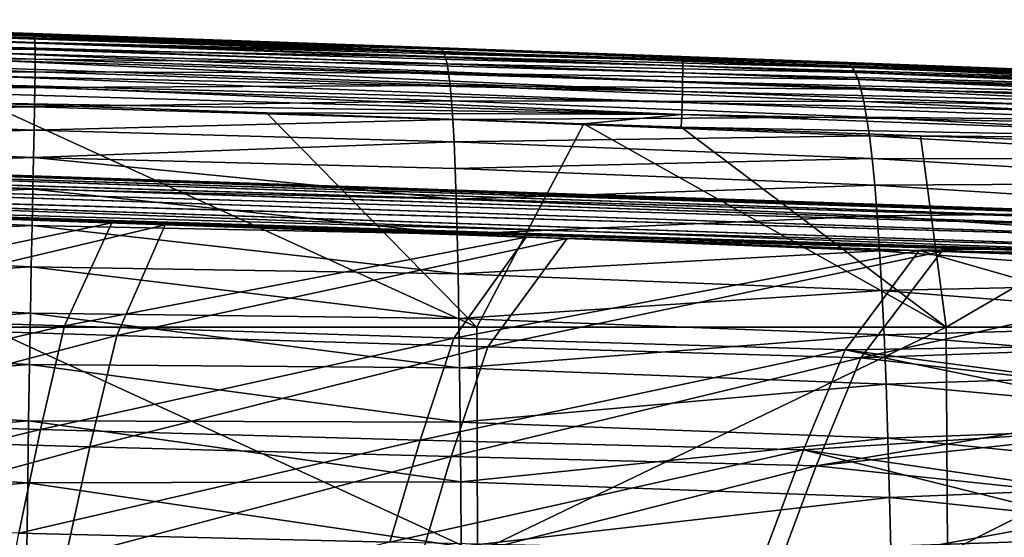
# Model space of a CAD drawing. Header units: metres. Extents: x -82 to 113, y -109 to 109.
# Tile 170 of 256: x 42 to 56, y 16 to 23. Entities that reach past the tile are written whole.
import ezdxf

# ---------------------------------------------------------------- set-up
doc = ezdxf.new("R2010")
doc.units = ezdxf.units.M
doc.layers.add('solid_20_382_013_XXX', color=7, linetype='CONTINUOUS')

msp = doc.modelspace()

# ---------------------------------------------------------------- linework, layer by layer
at = {"layer": 'solid_20_382_013_XXX'}
for points in [[(42.262798, 23.030602, -29.868126), (36.516129, 23.160732, -31.652336), (36.52993, 23.226515, -29.93227)], [(42.255047, 23.070797, -28.128328), (36.52993, 23.226515, -29.93227), (36.540771, 23.266226, -28.149469)], [(42.255047, 23.070797, -28.128328), (42.262798, 23.030602, -29.868126), (36.52993, 23.226515, -29.93227)], [(42.245319, 23.088758, -26.324566), (36.540771, 23.266226, -28.149469), (36.548725, 23.284483, -26.30047)], [(42.245319, 23.088758, -26.324566), (42.255047, 23.070797, -28.128328), (36.540771, 23.266226, -28.149469)], [(42.216515, 23.08972, -24.444359), (42.245319, 23.088758, -26.324566), (36.548725, 23.284483, -26.30047)], [(41.608841, 23.110899, -24.434717), (42.216515, 23.08972, -24.444359), (36.548725, 23.284483, -26.30047)], [(42.272034, 22.864618, -33.168621), (36.479389, 22.932518, -34.917843), (36.499298, 23.064266, -33.313133)], [(42.26849, 22.963449, -31.547159), (36.499298, 23.064266, -33.313133), (36.516129, 23.160732, -31.652336)], [(42.26849, 22.963449, -31.547159), (42.272034, 22.864618, -33.168621), (36.499298, 23.064266, -33.313133)], [(42.262798, 23.030602, -29.868126), (42.26849, 22.963449, -31.547159), (36.516129, 23.160732, -31.652336)], [(41.610798, 23.101776, -24.304117), (42.216515, 23.08972, -24.444359), (41.608841, 23.110899, -24.434717)], [(41.610798, 23.101776, -24.304117), (47.876991, 22.890432, -24.56089), (42.216515, 23.08972, -24.444359)], [(41.610798, 23.101776, -24.304117), (50.489014, 22.796928, -24.620501), (47.876991, 22.890432, -24.56089)], [(41.610798, 23.101776, -24.304117), (51.287533, 22.768106, -24.639797), (50.489014, 22.796928, -24.620501)], [(51.348537, 22.756998, -24.463999), (51.287533, 22.768106, -24.639797), (41.610798, 23.101776, -24.304117)], [(51.348537, 22.756998, -24.463999), (41.610798, 23.101776, -24.304117), (41.612125, 23.076061, -24.176559)], [(51.350933, 22.710091, -24.295584), (41.612125, 23.076061, -24.176559), (41.612808, 23.034031, -24.053761)], [(51.348537, 22.756998, -24.463999), (41.612125, 23.076061, -24.176559), (51.350933, 22.710091, -24.295584)], [(47.876991, 22.890432, -24.56089), (42.245319, 23.088758, -26.324566), (42.216515, 23.08972, -24.444359)], [(47.945961, 22.887894, -26.3514), (42.255047, 23.070797, -28.128328), (42.245319, 23.088758, -26.324566)], [(47.876991, 22.890432, -24.56089), (47.945961, 22.887894, -26.3514), (42.245319, 23.088758, -26.324566)], [(47.972885, 22.869425, -28.058706), (42.262798, 23.030602, -29.868126), (42.255047, 23.070797, -28.128328)], [(47.945961, 22.887894, -26.3514), (47.972885, 22.869425, -28.058706), (42.255047, 23.070797, -28.128328)], [(42.273361, 22.729414, -34.735188), (36.456562, 22.761044, -36.46711), (36.479389, 22.932518, -34.917843)], [(42.272034, 22.864618, -33.168621), (42.273361, 22.729414, -34.735188), (36.479389, 22.932518, -34.917843)], [(51.352047, 22.635925, -24.140535), (41.612839, 22.976208, -23.937201), (41.612206, 22.903446, -23.828764)], [(51.350933, 22.710091, -24.295584), (41.612808, 23.034031, -24.053761), (41.612839, 22.976208, -23.937201)], [(51.350933, 22.710091, -24.295584), (41.612839, 22.976208, -23.937201), (51.352047, 22.635925, -24.140535)], [(47.998859, 22.829222, -29.709177), (42.26849, 22.963449, -31.547159), (42.262798, 23.030602, -29.868126)], [(47.972885, 22.869425, -28.058706), (47.998859, 22.829222, -29.709177), (42.262798, 23.030602, -29.868126)], [(48.023785, 22.762833, -31.305363), (42.272034, 22.864618, -33.168621), (42.26849, 22.963449, -31.547159)], [(47.998859, 22.829222, -29.709177), (48.023785, 22.762833, -31.305363), (42.26849, 22.963449, -31.547159)], [(51.350552, 22.417006, -23.881699), (41.610916, 22.816996, -23.730446), (41.609001, 22.718515, -23.644182)], [(51.35191, 22.537296, -24.001644), (41.612206, 22.903446, -23.828764), (41.610916, 22.816996, -23.730446)], [(51.35191, 22.537296, -24.001644), (41.610916, 22.816996, -23.730446), (51.350552, 22.417006, -23.881699)], [(51.352047, 22.635925, -24.140535), (41.612206, 22.903446, -23.828764), (51.35191, 22.537296, -24.001644)], [(48.047569, 22.665804, -32.849819), (42.273361, 22.729414, -34.735188), (42.272034, 22.864618, -33.168621)], [(48.023785, 22.762833, -31.305363), (48.047569, 22.665804, -32.849819), (42.272034, 22.864618, -33.168621)], [(53.407719, 22.690989, -24.69668), (47.945961, 22.887894, -26.3514), (47.876991, 22.890432, -24.56089)], [(53.407719, 22.690989, -24.69668), (47.876991, 22.890432, -24.56089), (50.489014, 22.796928, -24.620501)], [(53.6436, 22.679991, -26.420872), (47.972885, 22.869425, -28.058706), (47.945961, 22.887894, -26.3514)], [(53.407719, 22.690989, -24.69668), (53.6436, 22.679991, -26.420872), (47.945961, 22.887894, -26.3514)], [(53.685341, 22.658394, -28.046255), (47.998859, 22.829222, -29.709177), (47.972885, 22.869425, -28.058706)], [(53.6436, 22.679991, -26.420872), (53.685341, 22.658394, -28.046255), (47.972885, 22.869425, -28.058706)], [(53.727001, 22.614887, -29.62224), (48.023785, 22.762833, -31.305363), (47.998859, 22.829222, -29.709177)], [(53.685341, 22.658394, -28.046255), (53.727001, 22.614887, -29.62224), (47.998859, 22.829222, -29.709177)], [(50.489014, 22.796928, -24.620501), (51.287533, 22.768106, -24.639797), (53.407719, 22.690989, -24.69668)], [(42.27256, 22.553293, -36.246876), (36.431087, 22.545481, -37.960247), (36.456562, 22.761044, -36.46711)], [(42.273361, 22.729414, -34.735188), (42.27256, 22.553293, -36.246876), (36.456562, 22.761044, -36.46711)], [(51.348003, 22.277851, -23.783487), (41.609001, 22.718515, -23.644182), (41.606491, 22.609949, -23.571638)], [(51.350552, 22.417006, -23.881699), (41.609001, 22.718515, -23.644182), (51.348003, 22.277851, -23.783487)], [(48.070122, 22.533712, -34.34444), (42.27256, 22.553293, -36.246876), (42.273361, 22.729414, -34.735188)], [(48.047569, 22.665804, -32.849819), (48.070122, 22.533712, -34.34444), (42.273361, 22.729414, -34.735188)], [(53.768478, 22.545135, -31.1507), (48.047569, 22.665804, -32.849819), (48.023785, 22.762833, -31.305363)], [(53.727001, 22.614887, -29.62224), (53.768478, 22.545135, -31.1507), (48.023785, 22.762833, -31.305363)], [(53.809677, 22.444811, -32.633499), (48.070122, 22.533712, -34.34444), (48.047569, 22.665804, -32.849819)], [(53.768478, 22.545135, -31.1507), (53.809677, 22.444811, -32.633499), (48.047569, 22.665804, -32.849819)], [(51.348537, 22.756998, -24.463999), (53.407719, 22.690989, -24.69668), (51.287533, 22.768106, -24.639797)], [(51.348537, 22.756998, -24.463999), (59.227341, 22.4737, -24.864962), (53.407719, 22.690989, -24.69668)], [(51.348537, 22.756998, -24.463999), (60.457611, 22.42646, -24.905449), (59.227341, 22.4737, -24.864962)], [(51.348537, 22.756998, -24.463999), (61.555714, 22.383825, -24.942532), (60.457611, 22.42646, -24.905449)], [(51.348537, 22.756998, -24.463999), (61.595676, 22.381943, -24.763639), (61.555714, 22.383825, -24.942532)], [(51.348537, 22.756998, -24.463999), (51.350933, 22.710091, -24.295584), (61.595676, 22.381943, -24.763639)], [(51.350933, 22.710091, -24.295584), (61.599442, 22.335537, -24.594753), (61.595676, 22.381943, -24.763639)], [(51.350933, 22.710091, -24.295584), (51.352047, 22.635925, -24.140535), (61.599442, 22.335537, -24.594753)], [(59.227341, 22.4737, -24.864962), (53.6436, 22.679991, -26.420872), (53.407719, 22.690989, -24.69668)], [(59.328636, 22.462664, -26.508648), (53.685341, 22.658394, -28.046255), (53.6436, 22.679991, -26.420872)], [(59.227341, 22.4737, -24.864962), (59.328636, 22.462664, -26.508648), (53.6436, 22.679991, -26.420872)], [(59.381824, 22.434641, -28.084658), (53.727001, 22.614887, -29.62224), (53.685341, 22.658394, -28.046255)], [(59.328636, 22.462664, -26.508648), (59.381824, 22.434641, -28.084658), (53.685341, 22.658394, -28.046255)], [(42.269753, 22.331764, -37.702858), (36.403229, 22.281467, -39.396561), (36.431087, 22.545481, -37.960247)], [(42.27256, 22.553293, -36.246876), (42.269753, 22.331764, -37.702858), (36.431087, 22.545481, -37.960247)], [(51.348003, 22.277851, -23.783487), (41.606491, 22.609949, -23.571638), (41.603436, 22.493296, -23.514059)], [(48.091412, 22.362251, -35.78875), (42.269753, 22.331764, -37.702858), (42.27256, 22.553293, -36.246876)], [(48.070122, 22.533712, -34.34444), (48.091412, 22.362251, -35.78875), (42.27256, 22.553293, -36.246876)], [(53.850471, 22.309614, -34.071457), (48.091412, 22.362251, -35.78875), (48.070122, 22.533712, -34.34444)], [(53.809677, 22.444811, -32.633499), (53.850471, 22.309614, -34.071457), (48.070122, 22.533712, -34.34444)], [(51.35191, 22.537296, -24.001644), (51.350552, 22.417006, -23.881699), (61.602631, 22.163324, -24.299759)], [(51.352047, 22.635925, -24.140535), (51.35191, 22.537296, -24.001644), (61.601757, 22.261726, -24.43919)], [(51.35191, 22.537296, -24.001644), (61.602631, 22.163324, -24.299759), (61.601757, 22.261726, -24.43919)], [(51.352047, 22.635925, -24.140535), (61.601757, 22.261726, -24.43919), (61.599442, 22.335537, -24.594753)], [(59.435642, 22.383268, -29.618393), (53.768478, 22.545135, -31.1507), (53.727001, 22.614887, -29.62224)], [(59.381824, 22.434641, -28.084658), (59.435642, 22.383268, -29.618393), (53.727001, 22.614887, -29.62224)], [(59.489975, 22.304045, -31.110985), (53.809677, 22.444811, -32.633499), (53.768478, 22.545135, -31.1507)], [(59.435642, 22.383268, -29.618393), (59.489975, 22.304045, -31.110985), (53.768478, 22.545135, -31.1507)], [(51.33947, 21.954145, -23.663414), (41.59988, 22.370403, -23.472284), (41.595867, 22.242691, -23.446846)], [(51.344303, 22.122631, -23.709795), (41.603436, 22.493296, -23.514059), (41.59988, 22.370403, -23.472284)], [(51.344303, 22.122631, -23.709795), (41.59988, 22.370403, -23.472284), (51.33947, 21.954145, -23.663414)], [(51.348003, 22.277851, -23.783487), (41.603436, 22.493296, -23.514059), (51.344303, 22.122631, -23.709795)], [(48.091412, 22.362251, -35.78875), (48.111404, 22.147137, -37.181728), (42.269753, 22.331764, -37.702858)], [(53.890709, 22.135319, -35.463406), (48.111404, 22.147137, -37.181728), (48.091412, 22.362251, -35.78875)], [(53.850471, 22.309614, -34.071457), (53.890709, 22.135319, -35.463406), (48.091412, 22.362251, -35.78875)], [(51.350552, 22.417006, -23.881699), (51.348003, 22.277851, -23.783487), (61.602074, 22.043131, -24.179272)], [(51.350552, 22.417006, -23.881699), (61.602074, 22.043131, -24.179272), (61.602631, 22.163324, -24.299759)], [(59.544708, 22.192467, -32.563423), (53.850471, 22.309614, -34.071457), (53.809677, 22.444811, -32.633499)], [(59.489975, 22.304045, -31.110985), (59.544708, 22.192467, -32.563423), (53.809677, 22.444811, -32.633499)], [(42.265057, 22.060328, -39.102314), (36.373264, 21.964657, -40.77533), (36.403229, 22.281467, -39.396561)], [(42.269753, 22.331764, -37.702858), (42.265057, 22.060328, -39.102314), (36.403229, 22.281467, -39.396561)], [(51.33947, 21.954145, -23.663414), (41.595867, 22.242691, -23.446846), (41.591419, 22.111496, -23.438208)], [(48.111404, 22.147137, -37.181728), (42.265057, 22.060328, -39.102314), (42.269753, 22.331764, -37.702858)], [(51.348003, 22.277851, -23.783487), (51.344303, 22.122631, -23.709795), (61.600101, 21.903957, -24.080536)], [(51.348003, 22.277851, -23.783487), (61.600101, 21.903957, -24.080536), (61.602074, 22.043131, -24.179272)], [(59.599644, 22.04405, -33.974915), (53.890709, 22.135319, -35.463406), (53.850471, 22.309614, -34.071457)], [(59.544708, 22.192467, -32.563423), (59.599644, 22.04405, -33.974915), (53.850471, 22.309614, -34.071457)], [(48.465816, 18.968506, -23.574236), (41.591419, 22.111496, -23.438208), (41.591419, 18.968506, -23.438208)], [(45.515049, 21.976171, -23.512939), (51.33947, 21.954145, -23.663414), (41.591419, 22.111496, -23.438208)], [(48.465816, 18.968506, -23.574236), (45.515049, 21.976171, -23.512939), (41.591419, 22.111496, -23.438208)], [(48.111404, 22.147137, -37.181728), (48.13007, 21.884089, -38.522354), (42.265057, 22.060328, -39.102314)], [(53.930237, 21.917698, -36.807941), (48.13007, 21.884089, -38.522354), (48.111404, 22.147137, -37.181728)], [(53.890709, 22.135319, -35.463406), (53.930237, 21.917698, -36.807941), (48.111404, 22.147137, -37.181728)], [(51.344303, 22.122631, -23.709795), (51.33947, 21.954145, -23.663414), (61.596725, 21.74861, -24.006361)], [(51.344303, 22.122631, -23.709795), (61.596725, 21.74861, -24.006361), (61.600101, 21.903957, -24.080536)], [(59.65451, 21.854328, -35.343407), (53.930237, 21.917698, -36.807941), (53.890709, 22.135319, -35.463406)], [(59.599644, 22.04405, -33.974915), (59.65451, 21.854328, -35.343407), (53.890709, 22.135319, -35.463406)], [(42.258606, 21.734531, -40.444366), (36.341526, 21.591179, -42.095062), (36.373264, 21.964657, -40.77533)], [(42.265057, 22.060328, -39.102314), (42.258606, 21.734531, -40.444366), (36.373264, 21.964657, -40.77533)], [(48.13007, 21.884089, -38.522354), (42.258606, 21.734531, -40.444366), (42.265057, 22.060328, -39.102314)], [(45.515049, 21.976171, -23.512939), (49.966736, 21.822773, -23.609772), (51.33947, 21.954145, -23.663414)], [(48.465816, 18.968506, -23.574236), (49.966736, 21.822773, -23.609772), (45.515049, 21.976171, -23.512939)], [(49.966736, 21.822773, -23.609772), (51.331703, 21.775257, -23.642223), (51.33947, 21.954145, -23.663414)], [(51.33947, 21.954145, -23.663414), (51.331703, 21.775257, -23.642223), (61.591957, 21.579893, -23.95956)], [(51.33947, 21.954145, -23.663414), (61.591957, 21.579893, -23.95956), (61.596725, 21.74861, -24.006361)], [(48.13007, 21.884089, -38.522354), (48.147381, 21.568871, -39.809536), (42.258606, 21.734531, -40.444366)], [(53.930237, 21.917698, -36.807941), (53.968887, 21.652534, -38.103664), (48.13007, 21.884089, -38.522354)], [(53.968887, 21.652534, -38.103664), (48.147381, 21.568871, -39.809536), (48.13007, 21.884089, -38.522354)], [(55.043873, 18.968506, -23.734625), (49.966736, 21.822773, -23.609772), (48.465816, 18.968506, -23.574236)], [(55.043873, 18.968506, -23.734625), (51.331703, 21.775257, -23.642223), (49.966736, 21.822773, -23.609772)], [(59.709042, 21.618834, -36.666824), (53.968887, 21.652534, -38.103664), (53.930237, 21.917698, -36.807941)], [(59.65451, 21.854328, -35.343407), (59.709042, 21.618834, -36.666824), (53.930237, 21.917698, -36.807941)], [(42.258606, 21.734531, -40.444366), (42.250587, 21.350584, -41.727127), (36.341526, 21.591179, -42.095062)], [(48.147381, 21.568871, -39.809536), (42.250587, 21.350584, -41.727127), (42.258606, 21.734531, -40.444366)], [(51.331703, 21.775257, -23.642223), (54.684734, 21.656794, -23.727846), (61.591957, 21.579893, -23.95956)], [(55.043873, 18.968506, -23.734625), (54.684734, 21.656794, -23.727846), (51.331703, 21.775257, -23.642223)], [(42.250587, 21.350584, -41.727127), (36.308456, 21.157833, -43.353203), (36.341526, 21.591179, -42.095062)], [(48.147381, 21.568871, -39.809536), (48.163338, 21.197876, -41.041317), (42.250587, 21.350584, -41.727127)], [(53.968887, 21.652534, -38.103664), (54.006512, 21.335703, -39.349045), (48.147381, 21.568871, -39.809536)], [(54.006512, 21.335703, -39.349045), (48.163338, 21.197876, -41.041317), (48.147381, 21.568871, -39.809536)], [(59.762974, 21.333101, -37.943089), (54.006512, 21.335703, -39.349045), (53.968887, 21.652534, -38.103664)], [(59.709042, 21.618834, -36.666824), (59.762974, 21.333101, -37.943089), (53.968887, 21.652534, -38.103664)], [(54.684734, 21.656794, -23.727846), (59.356335, 21.485664, -23.862181), (61.591957, 21.579893, -23.95956)], [(55.043873, 18.968506, -23.734625), (59.356335, 21.485664, -23.862181), (54.684734, 21.656794, -23.727846)], [(59.859196, 20.416311, 28.34103), (30.30195, 21.316784, 28.191505), (30.305294, 21.41626, 28.336926)], [(59.861515, 20.494144, 28.586084), (30.303946, 21.493526, 28.656284), (31.007086, 21.469877, 28.656303)], [(59.861515, 20.494144, 28.586084), (30.307268, 21.475008, 28.497025), (30.303946, 21.493526, 28.656284)], [(59.861084, 20.47834, 28.501389), (30.305294, 21.41626, 28.336926), (30.307268, 21.475008, 28.497025)], [(59.861084, 20.47834, 28.501389), (59.859196, 20.416311, 28.34103), (30.305294, 21.41626, 28.336926)], [(59.861515, 20.494144, 28.586084), (59.861084, 20.47834, 28.501389), (30.307268, 21.475008, 28.497025)], [(30.488375, 21.410219, 30.734554), (30.485037, 21.310884, 30.879911), (59.859184, 20.416315, 30.730673)], [(30.490343, 21.46888, 30.574562), (30.488375, 21.410219, 30.734554), (59.861076, 20.47834, 30.570324)], [(30.488375, 21.410219, 30.734554), (59.859184, 20.416315, 30.730673), (59.861076, 20.47834, 30.570324)], [(30.490343, 21.46888, 30.574562), (59.861511, 20.494143, 30.485638), (31.245855, 21.461847, 30.415415)], [(30.490343, 21.46888, 30.574562), (59.861076, 20.47834, 30.570324), (59.861511, 20.494143, 30.485638)], [(59.861588, 20.49943, 30.399782), (59.861599, 20.49943, 28.671946), (31.007086, 21.469877, 28.656303)], [(59.861515, 20.494144, 28.586084), (31.007086, 21.469877, 28.656303), (59.861599, 20.49943, 28.671946)], [(31.245855, 21.461847, 30.415415), (59.861588, 20.49943, 30.399782), (31.007086, 21.469877, 28.656303)], [(59.861511, 20.494143, 30.485638), (59.861588, 20.49943, 30.399782), (31.245855, 21.461847, 30.415415)], [(61.341587, 18.968506, -23.920488), (59.356335, 21.485664, -23.862181), (55.043873, 18.968506, -23.734625)], [(59.856037, 20.317175, 28.200741), (30.297485, 21.183937, 28.075399), (30.30195, 21.316784, 28.191505)], [(59.859196, 20.416311, 28.34103), (59.856037, 20.317175, 28.200741), (30.30195, 21.316784, 28.191505)], [(30.485037, 21.310884, 30.879911), (30.480576, 21.178202, 30.996025), (59.85603, 20.317183, 30.870962)], [(30.485037, 21.310884, 30.879911), (59.85603, 20.317183, 30.870962), (59.859184, 20.416315, 30.730673)], [(42.250587, 21.350584, -41.727127), (42.241238, 20.905193, -42.947971), (36.308456, 21.157833, -43.353203)], [(48.177963, 20.767937, -42.215103), (42.241238, 20.905193, -42.947971), (42.250587, 21.350584, -41.727127)], [(48.163338, 21.197876, -41.041317), (48.177963, 20.767937, -42.215103), (42.250587, 21.350584, -41.727127)], [(54.006512, 21.335703, -39.349045), (54.04295, 20.963766, -40.541676), (48.163338, 21.197876, -41.041317)], [(59.816021, 20.993023, -39.169697), (54.04295, 20.963766, -40.541676), (54.006512, 21.335703, -39.349045)], [(59.762974, 21.333101, -37.943089), (59.816021, 20.993023, -39.169697), (54.006512, 21.335703, -39.349045)], [(59.851803, 20.186869, 28.088835), (30.292349, 21.031204, 27.997982), (30.297485, 21.183937, 28.075399)], [(59.856037, 20.317175, 28.200741), (59.851803, 20.186869, 28.088835), (30.297485, 21.183937, 28.075399)], [(30.480576, 21.178202, 30.996025), (30.475447, 21.025618, 31.073519), (59.851799, 20.186874, 30.982872)], [(30.480576, 21.178202, 30.996025), (59.851799, 20.186874, 30.982872), (59.85603, 20.317183, 30.870962)], [(42.241238, 20.905193, -42.947971), (36.274494, 20.661461, -44.547112), (36.308456, 21.157833, -43.353203)], [(54.04295, 20.963766, -40.541676), (48.177963, 20.767937, -42.215103), (48.163338, 21.197876, -41.041317)], [(59.846756, 20.033121, 28.012014), (59.844025, 19.950344, 27.988337), (30.292349, 21.031204, 27.997982)], [(39.578678, 20.562376, 27.962585), (30.292349, 21.031204, 27.997982), (59.844025, 19.950344, 27.988337)], [(59.851803, 20.186869, 28.088835), (59.846756, 20.033121, 28.012014), (30.292349, 21.031204, 27.997982)], [(30.475447, 21.025618, 31.073519), (30.505451, 20.869534, 31.11031), (59.846764, 20.033136, 31.05969)], [(30.475447, 21.025618, 31.073519), (59.846764, 20.033136, 31.05969), (59.851799, 20.186874, 30.982872)], [(59.816021, 20.993023, -39.169697), (59.867867, 20.59514, -40.343407), (54.04295, 20.963766, -40.541676)], [(59.844044, 19.950378, 31.083366), (30.505451, 20.869534, 31.11031), (33.237156, 20.777422, 31.11017)], [(59.844044, 19.950378, 31.083366), (59.846764, 20.033136, 31.05969), (30.505451, 20.869534, 31.11031)], [(42.241238, 20.905193, -42.947971), (42.230797, 20.395079, -44.104237), (36.274494, 20.661461, -44.547112)], [(48.191277, 20.275902, -43.328293), (42.230797, 20.395079, -44.104237), (42.241238, 20.905193, -42.947971)], [(48.177963, 20.767937, -42.215103), (48.191277, 20.275902, -43.328293), (42.241238, 20.905193, -42.947971)], [(54.04295, 20.963766, -40.541676), (54.078033, 20.533569, -41.678776), (48.177963, 20.767937, -42.215103)], [(59.867867, 20.59514, -40.343407), (54.078033, 20.533569, -41.678776), (54.04295, 20.963766, -40.541676)], [(59.844044, 19.950378, 31.083366), (33.237156, 20.777422, 31.11017), (38.546928, 20.597555, 31.109356)], [(54.078033, 20.533569, -41.678776), (48.191277, 20.275902, -43.328293), (48.177963, 20.767937, -42.215103)], [(42.230797, 20.395079, -44.104237), (36.240078, 20.098906, -45.674152), (36.274494, 20.661461, -44.547112)], [(59.844044, 19.950378, 31.083366), (38.546928, 20.597555, 31.109356), (41.267479, 20.5049, 31.108662)], [(59.867867, 20.59514, -40.343407), (59.918201, 20.136061, -41.460888), (54.078033, 20.533569, -41.678776)], [(39.578678, 20.562376, 27.962585), (43.349773, 20.433767, 27.963718), (37.250549, 19.162115, 27.794573)], [(37.250549, 19.162115, 27.794573), (43.349773, 20.433767, 27.963718), (42.685886, 18.988455, 27.801455)], [(38.241531, 19.016661, 31.288435), (44.098457, 20.408161, 31.107721), (41.267479, 20.5049, 31.108662)], [(43.349773, 20.433767, 27.963718), (39.578678, 20.562376, 27.962585), (59.844025, 19.950344, 27.988337)], [(59.844044, 19.950378, 31.083366), (41.267479, 20.5049, 31.108662), (44.098457, 20.408161, 31.107721)], [(42.685886, 18.988455, 27.801455), (43.349773, 20.433767, 27.963718), (49.158516, 20.23485, 27.966324)], [(49.158516, 20.23485, 27.966324), (43.349773, 20.433767, 27.963718), (59.844025, 19.950344, 27.988337)], [(54.078033, 20.533569, -41.678776), (54.111603, 20.04196, -42.757576), (48.191277, 20.275902, -43.328293)], [(59.918201, 20.136061, -41.460888), (54.111603, 20.04196, -42.757576), (54.078033, 20.533569, -41.678776)], [(42.230797, 20.395079, -44.104237), (42.219509, 19.816971, -45.193272), (36.240078, 20.098906, -45.674152)], [(38.241531, 19.016661, 31.288435), (43.41975, 18.853912, 31.28076), (44.098457, 20.408161, 31.107721)], [(48.203297, 19.718615, -44.378292), (42.219509, 19.816971, -45.193272), (42.230797, 20.395079, -44.104237)], [(48.191277, 20.275902, -43.328293), (48.203297, 19.718615, -44.378292), (42.230797, 20.395079, -44.104237)], [(43.41975, 18.853912, 31.28076), (49.731873, 20.214933, 31.105089), (44.098457, 20.408161, 31.107721)], [(59.844044, 19.950378, 31.083366), (44.098457, 20.408161, 31.107721), (49.731873, 20.214933, 31.105089)], [(42.685886, 18.988455, 27.801455), (49.158516, 20.23485, 27.966324), (48.141472, 18.817303, 27.812031)], [(43.41975, 18.853912, 31.28076), (48.618397, 18.692675, 31.269602), (49.731873, 20.214933, 31.105089)], [(48.141472, 18.817303, 27.812031), (49.158516, 20.23485, 27.966324), (54.66814, 20.045135, 27.970037)], [(54.111603, 20.04196, -42.757576), (48.203297, 19.718615, -44.378292), (48.191277, 20.275902, -43.328293)], [(48.618397, 18.692675, 31.269602), (54.979214, 20.03406, 31.101454), (49.731873, 20.214933, 31.105089)], [(54.66814, 20.045135, 27.970037), (49.158516, 20.23485, 27.966324), (59.844025, 19.950344, 27.988337)], [(59.844044, 19.950378, 31.083366), (49.731873, 20.214933, 31.105089), (54.979214, 20.03406, 31.101454)], [(42.219509, 19.816971, -45.193272), (36.205654, 19.467394, -46.73175), (36.240078, 20.098906, -45.674152)], [(48.141472, 18.817303, 27.812031), (54.66814, 20.045135, 27.970037), (53.628155, 18.652847, 27.827425)], [(54.111603, 20.04196, -42.757576), (54.143501, 19.485804, -43.775295), (48.203297, 19.718615, -44.378292)], [(48.618397, 18.692675, 31.269602), (53.847687, 18.537682, 31.253771), (54.979214, 20.03406, 31.101454)], [(53.628155, 18.652847, 27.827425), (54.66814, 20.045135, 27.970037), (59.241711, 18.73704, 27.869986)], [(54.979214, 20.03406, 31.101454), (53.847687, 18.537682, 31.253771), (59.841259, 19.865456, 31.096684)], [(59.918201, 20.136061, -41.460888), (59.966709, 19.612387, -42.518818), (54.111603, 20.04196, -42.757576)], [(59.966709, 19.612387, -42.518818), (54.143501, 19.485804, -43.775295), (54.111603, 20.04196, -42.757576)], [(54.66814, 20.045135, 27.970037), (59.844025, 19.950344, 27.988337), (59.841225, 19.865454, 27.975027)], [(59.241711, 18.73704, 27.869986), (54.66814, 20.045135, 27.970037), (59.841225, 19.865454, 27.975027)], [(59.844044, 19.950378, 31.083366), (54.979214, 20.03406, 31.101454), (59.841259, 19.865456, 31.096684)], [(42.219509, 19.816971, -45.193272), (42.207615, 19.168341, -46.212551), (36.205654, 19.467394, -46.73175)], [(48.214062, 19.093563, -45.362629), (42.207615, 19.168341, -46.212551), (42.219509, 19.816971, -45.193272)], [(48.203297, 19.718615, -44.378292), (48.214062, 19.093563, -45.362629), (42.219509, 19.816971, -45.193272)], [(53.847687, 18.537682, 31.253771), (59.241924, 18.7374, 31.201693), (59.841259, 19.865456, 31.096684)], [(54.143501, 19.485804, -43.775295), (48.214062, 19.093563, -45.362629), (48.203297, 19.718615, -44.378292)], [(59.966709, 19.612387, -42.518818), (60.013073, 19.021006, -43.513962), (54.143501, 19.485804, -43.775295)], [(42.207615, 19.168341, -46.212551), (36.171661, 18.765594, -47.717537), (36.205654, 19.467394, -46.73175)], [(54.143501, 19.485804, -43.775295), (54.173588, 18.862814, -44.729397), (48.214062, 19.093563, -45.362629)], [(60.013073, 19.021006, -43.513962), (54.173588, 18.862814, -44.729397), (54.143501, 19.485804, -43.775295)], [(42.207615, 19.168341, -46.212551), (42.19537, 18.44799, -47.159771), (36.171661, 18.765594, -47.717537)], [(37.059238, 17.691347, 27.639687), (37.250549, 19.162115, 27.794573), (42.685886, 18.988455, 27.801455)], [(48.223621, 18.399527, -46.27911), (42.19537, 18.44799, -47.159771), (42.207615, 19.168341, -46.212551)], [(48.214062, 19.093563, -45.362629), (48.223621, 18.399527, -46.27911), (42.207615, 19.168341, -46.212551)], [(54.173588, 18.862814, -44.729397), (48.223621, 18.399527, -46.27911), (48.214062, 19.093563, -45.362629)], [(37.059238, 17.691347, 27.639687), (42.685886, 18.988455, 27.801455), (42.348648, 17.535452, 27.65176)], [(38.241531, 19.016661, 31.288435), (38.00824, 17.435955, 31.452864), (43.41975, 18.853912, 31.28076)], [(48.475647, 15.806561, -23.573009), (41.591419, 18.968506, -23.438208), (41.591419, 15.806561, -23.438208)], [(48.465816, 18.968506, -23.574236), (41.591419, 18.968506, -23.438208), (48.475647, 15.806561, -23.573009)], [(42.348648, 17.535452, 27.65176), (42.685886, 18.988455, 27.801455), (48.141472, 18.817303, 27.812031)], [(55.043873, 18.968506, -23.734625), (48.465816, 18.968506, -23.574236), (48.475647, 15.806561, -23.573009)], [(55.043873, 18.968506, -23.734625), (48.475647, 15.806561, -23.573009), (55.062721, 15.806561, -23.731899)], [(60.013073, 19.021006, -43.513962), (60.057034, 18.360201, -44.443577), (54.173588, 18.862814, -44.729397)], [(61.341587, 18.968506, -23.920488), (55.043873, 18.968506, -23.734625), (55.062721, 15.806561, -23.731899)], [(61.341587, 18.968506, -23.920488), (55.062721, 15.806561, -23.731899), (61.368767, 15.806561, -23.915964)], [(38.00824, 17.435955, 31.452864), (43.039913, 17.291883, 31.439495), (43.41975, 18.853912, 31.28076)], [(42.348648, 17.535452, 27.65176), (48.141472, 18.817303, 27.812031), (47.672188, 17.386143, 27.670172)], [(43.41975, 18.853912, 31.28076), (43.039913, 17.291883, 31.439495), (48.618397, 18.692675, 31.269602)], [(47.672188, 17.386143, 27.670172), (48.141472, 18.817303, 27.812031), (53.628155, 18.652847, 27.827425)], [(54.173588, 18.862814, -44.729397), (54.201748, 18.171803, -45.617619), (48.223621, 18.399527, -46.27911)], [(60.057034, 18.360201, -44.443577), (54.201748, 18.171803, -45.617619), (54.173588, 18.862814, -44.729397)], [(42.19537, 18.44799, -47.159771), (36.138546, 17.992517, -48.629192), (36.171661, 18.765594, -47.717537)], [(43.039913, 17.291883, 31.439495), (48.106102, 17.153416, 31.420027), (48.618397, 18.692675, 31.269602)], [(47.672188, 17.386143, 27.670172), (53.628155, 18.652847, 27.827425), (53.046024, 17.247021, 27.696278)], [(48.618397, 18.692675, 31.269602), (48.106102, 17.153416, 31.420027), (53.847687, 18.537682, 31.253771)], [(53.046024, 17.247021, 27.696278), (53.628155, 18.652847, 27.827425), (58.684528, 17.616125, 27.772423)], [(53.628155, 18.652847, 27.827425), (59.241711, 18.73704, 27.869986), (58.8522, 17.961575, 27.801783)], [(53.628155, 18.652847, 27.827425), (58.8522, 17.961575, 27.801783), (58.684528, 17.616125, 27.772423)], [(53.847687, 18.537682, 31.253771), (58.851929, 17.960964, 31.269981), (59.241924, 18.7374, 31.201693)], [(48.106102, 17.153416, 31.420027), (53.22187, 17.024454, 31.393061), (53.847687, 18.537682, 31.253771)], [(53.847687, 18.537682, 31.253771), (53.22187, 17.024454, 31.393061), (58.851929, 17.960964, 31.269981)], [(42.19537, 18.44799, -47.159771), (42.183037, 17.65486, -48.032654), (36.138546, 17.992517, -48.629192)], [(48.232033, 17.635445, -47.125572), (42.183037, 17.65486, -48.032654), (42.19537, 18.44799, -47.159771)], [(48.223621, 18.399527, -46.27911), (48.232033, 17.635445, -47.125572), (42.19537, 18.44799, -47.159771)], [(54.201748, 18.171803, -45.617619), (48.232033, 17.635445, -47.125572), (48.223621, 18.399527, -46.27911)], [(60.057034, 18.360201, -44.443577), (60.098335, 17.628704, -45.305065), (54.201748, 18.171803, -45.617619)], [(54.201748, 18.171803, -45.617619), (54.227871, 17.411654, -46.437733), (48.232033, 17.635445, -47.125572)], [(60.098335, 17.628704, -45.305065), (54.227871, 17.411654, -46.437733), (54.201748, 18.171803, -45.617619)], [(42.183037, 17.65486, -48.032654), (36.106743, 17.147175, -49.464397), (36.138546, 17.992517, -48.629192)], [(53.22187, 17.024454, 31.393061), (58.684719, 17.616463, 31.299259), (58.851929, 17.960964, 31.269981)], [(36.887882, 16.220039, 27.497227), (37.059238, 17.691347, 27.639687), (42.348648, 17.535452, 27.65176)], [(42.183037, 17.65486, -48.032654), (42.170876, 16.787889, -48.828926), (36.106743, 17.147175, -49.464397)], [(36.887882, 16.220039, 27.497227), (42.348648, 17.535452, 27.65176), (42.044674, 16.081171, 27.514116)], [(42.044674, 16.081171, 27.514116), (42.348648, 17.535452, 27.65176), (47.672188, 17.386143, 27.670172)], [(48.239353, 16.800251, -47.899849), (42.170876, 16.787889, -48.828926), (42.183037, 17.65486, -48.032654)], [(48.232033, 17.635445, -47.125572), (48.239353, 16.800251, -47.899849), (42.183037, 17.65486, -48.032654)], [(54.227871, 17.411654, -46.437733), (48.239353, 16.800251, -47.899849), (48.232033, 17.635445, -47.125572)], [(53.046024, 17.247021, 27.696278), (58.684528, 17.616125, 27.772423), (58.168213, 16.502222, 27.682016)], [(53.22187, 17.024454, 31.393061), (58.168381, 16.502533, 31.389669), (58.684719, 17.616463, 31.299259)], [(60.098335, 17.628704, -45.305065), (60.136726, 16.825251, -46.095833), (54.227871, 17.411654, -46.437733)], [(38.00824, 17.435955, 31.452864), (37.801136, 15.85452, 31.602943), (43.039913, 17.291883, 31.439495)], [(54.227871, 17.411654, -46.437733), (54.251846, 16.581253, -47.1875), (48.239353, 16.800251, -47.899849)], [(60.136726, 16.825251, -46.095833), (54.251846, 16.581253, -47.1875), (54.227871, 17.411654, -46.437733)], [(37.801136, 15.85452, 31.602943), (42.700611, 15.728193, 31.58433), (43.039913, 17.291883, 31.439495)], [(42.044674, 16.081171, 27.514116), (47.672188, 17.386143, 27.670172), (47.246895, 15.952261, 27.53977)], [(43.039913, 17.291883, 31.439495), (42.700611, 15.728193, 31.58433), (48.106102, 17.153416, 31.420027)], [(47.246895, 15.952261, 27.53977), (47.672188, 17.386143, 27.670172), (53.046024, 17.247021, 27.696278)], [(42.170876, 16.787889, -48.828926), (36.076691, 16.228729, -50.220959), (36.106743, 17.147175, -49.464397)], [(42.700611, 15.728193, 31.58433), (47.645809, 15.6108, 31.557241), (48.106102, 17.153416, 31.420027)], [(47.246895, 15.952261, 27.53977), (53.046024, 17.247021, 27.696278), (52.515015, 15.836359, 27.575722)], [(48.106102, 17.153416, 31.420027), (47.645809, 15.6108, 31.557241), (53.22187, 17.024454, 31.393061)], [(52.515015, 15.836359, 27.575722), (53.046024, 17.247021, 27.696278), (57.956982, 16.021965, 27.645031)], [(53.046024, 17.247021, 27.696278), (58.168213, 16.502222, 27.682016), (57.956982, 16.021965, 27.645031)], [(47.645809, 15.6108, 31.557241), (52.655617, 15.505484, 31.520124), (53.22187, 17.024454, 31.393061)], [(53.22187, 17.024454, 31.393061), (52.655617, 15.505484, 31.520124), (58.168381, 16.502533, 31.389669)], [(42.170876, 16.787889, -48.828926), (42.15913, 15.84649, -49.54668), (36.076691, 16.228729, -50.220959)], [(48.245644, 15.893184, -48.600021), (42.15913, 15.84649, -49.54668), (42.170876, 16.787889, -48.828926)], [(48.239353, 16.800251, -47.899849), (48.245644, 15.893184, -48.600021), (42.170876, 16.787889, -48.828926)], [(54.251846, 16.581253, -47.1875), (48.245644, 15.893184, -48.600021), (48.239353, 16.800251, -47.899849)], [(60.136726, 16.825251, -46.095833), (60.171947, 15.948663, -46.813362), (54.251846, 16.581253, -47.1875)], [(54.251846, 16.581253, -47.1875), (54.273571, 15.679944, -47.865063), (48.245644, 15.893184, -48.600021)], [(60.171947, 15.948663, -46.813362), (54.273571, 15.679944, -47.865063), (54.251846, 16.581253, -47.1875)], [(52.655617, 15.505484, 31.520124), (57.956772, 16.021418, 31.426722), (58.168381, 16.502533, 31.389669)], [(42.15913, 15.84649, -49.54668), (36.048725, 15.238114, -50.89814), (36.076691, 16.228729, -50.220959)], [(41.773964, 14.625619, 27.388527), (42.044674, 16.081171, 27.514116), (47.246895, 15.952261, 27.53977)], [(52.515015, 15.836359, 27.575722), (57.956982, 16.021965, 27.645031), (57.691357, 15.394781, 27.59852)]]:
    msp.add_3dface(points, dxfattribs=at)

doc.saveas('drawing.dxf')
